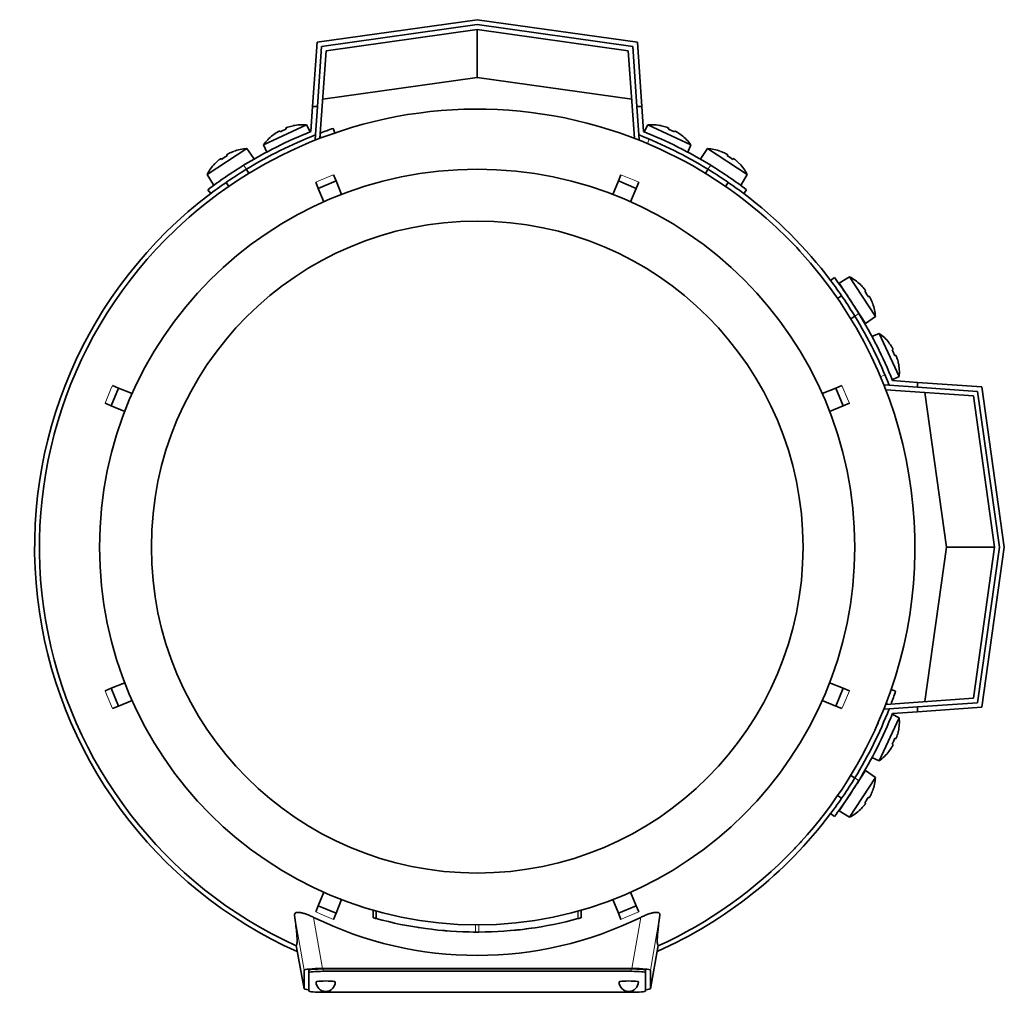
# Model space of a CAD drawing. Header units: millimetres. Extents: x -303 to -74, y -428 to 1006.
# Tile 1 of 26: x -303 to -262, y -428 to -388. Entities that reach past the tile are written whole.
import ezdxf

# ---------------------------------------------------------------- set-up
doc = ezdxf.new("R2010")
doc.units = ezdxf.units.MM
for name, color, linetype in [('LOW_134-18', 7, 'Continuous'), ('M5X8_UNI7687', 7, 'Continuous'), ('VSI134_DIFFUSORE', 7, 'Continuous'), ('VSI134_FILTRO_A', 7, 'Continuous'), ('VSI134_FILTRO_B', 7, 'Continuous'), ('VSI134_TERMINALE', 7, 'Continuous'), ('VSI134_TESTATA', 7, 'Continuous')]:
    doc.layers.add(name, color=color, linetype=linetype)

# ---------------------------------------------------------------- blocks, each defined once
blk = doc.blocks.new('SE2')
at = {"layer": 'LOW_134-18', "color": 7, "linetype": 'Continuous', "lineweight": 35}
for p, q in [((-283.695, -388.071), (-289.977, -388.954)), ((-277.413, -388.954), (-283.695, -388.071)), ((-289.977, -388.954), (-290.232, -392.596)), ((-277.158, -392.596), (-277.413, -388.954)), ((-290.437, -392.655), (-290.423, -392.456)), ((-276.968, -392.456), (-276.954, -392.655)), ((-290.391, -392.658), (-290.437, -392.655)), ((-276.954, -392.655), (-276.999, -392.658)), ((-266.769, -402.84), (-266.569, -402.854)), ((-263.067, -403.3), (-266.71, -403.045)), ((-262.184, -409.582), (-263.067, -403.3)), ((-263.067, -415.864), (-262.184, -409.582)), ((-266.71, -416.119), (-263.067, -415.864)), ((-266.569, -416.309), (-266.769, -416.323))]:
    blk.add_line(p, q, dxfattribs=at)
at = {"layer": 'M5X8_UNI7687', "color": 7, "linetype": 'Continuous', "lineweight": 35}
for p, q in [((-292.576, -392.869), (-290.789, -392.036)), ((-291.343, -392.069), (-291.344, -392.074)), ((-290.643, -392.328), (-290.789, -392.036)), ((-276.601, -392.036), (-276.748, -392.328)), ((-276.601, -392.036), (-274.814, -392.869)), ((-276.047, -392.069), (-276.046, -392.074)), ((-292.195, -392.466), (-292.19, -392.469)), ((-291.913, -392.295), (-291.893, -392.33)), ((-291.655, -392.175), (-291.642, -392.213)), ((-275.735, -392.175), (-275.749, -392.213)), ((-275.477, -392.295), (-275.498, -392.33)), ((-275.195, -392.466), (-275.2, -392.469)), ((-292.576, -392.869), (-292.447, -393.169)), ((-274.944, -393.169), (-274.814, -392.869)), ((-293.271, -393.026), (-294.925, -394.1)), ((-294.11, -393.284), (-294.09, -393.32)), ((-293.815, -393.141), (-293.815, -393.136)), ((-292.987, -393.438), (-293.271, -393.026)), ((-274.12, -393.026), (-274.404, -393.438)), ((-272.466, -394.1), (-274.12, -393.026)), ((-273.575, -393.141), (-273.576, -393.136)), ((-273.281, -393.284), (-273.3, -393.32)), ((-294.598, -393.65), (-294.603, -393.648)), ((-294.348, -393.439), (-294.323, -393.471)), ((-273.043, -393.439), (-273.068, -393.471)), ((-272.787, -393.648), (-272.792, -393.65)), ((-294.925, -394.1), (-294.664, -394.527)), ((-293.185, -394.051), (-293.293, -393.884)), ((-274.097, -393.884), (-274.206, -394.051)), ((-272.726, -394.527), (-272.466, -394.1)), ((-294.132, -394.429), (-294.023, -394.596)), ((-273.367, -394.596), (-273.258, -394.429)), ((-268.214, -398.352), (-268.641, -398.613)), ((-268.641, -398.613), (-267.551, -400.29)), ((-267.139, -400.006), (-268.214, -398.352)), ((-267.763, -398.679), (-267.761, -398.674)), ((-267.552, -398.929), (-267.584, -398.954)), ((-268.542, -399.145), (-268.709, -399.254)), ((-267.398, -399.167), (-267.434, -399.187)), ((-267.255, -399.462), (-267.249, -399.462)), ((-268.165, -400.092), (-267.997, -399.984)), ((-267.551, -400.29), (-267.139, -400.006)), ((-266.983, -400.701), (-267.283, -400.83)), ((-266.983, -400.701), (-266.149, -402.488)), ((-266.58, -401.082), (-266.582, -401.087)), ((-266.408, -401.364), (-266.443, -401.384)), ((-266.288, -401.621), (-266.326, -401.635)), ((-266.188, -401.933), (-266.182, -401.934)), ((-266.441, -402.634), (-266.149, -402.488)), ((-266.149, -416.676), (-266.983, -418.463)), ((-266.149, -416.676), (-266.441, -416.529)), ((-266.288, -417.542), (-266.326, -417.528)), ((-266.188, -417.231), (-266.182, -417.23)), ((-266.408, -417.8), (-266.443, -417.779)), ((-267.283, -418.333), (-266.983, -418.463)), ((-266.58, -418.081), (-266.582, -418.077)), ((-267.551, -418.873), (-268.641, -420.551)), ((-268.214, -420.811), (-267.139, -419.157)), ((-267.997, -419.18), (-268.179, -419.062)), ((-267.139, -419.157), (-267.551, -418.873)), ((-268.719, -419.904), (-268.542, -420.019)), ((-267.398, -419.996), (-267.434, -419.977)), ((-267.255, -419.702), (-267.249, -419.701)), ((-267.552, -420.234), (-267.584, -420.209)), ((-268.641, -420.551), (-268.214, -420.811)), ((-267.763, -420.485), (-267.761, -420.49))]:
    blk.add_line(p, q, dxfattribs=at)
for centre, radius, start, end in [((-290.947, -394.03), 2, 85.4586, 101.4084), ((-276.443, -394.03), 2, 78.5916, 94.5414), ((-290.947, -394.03), 2, 128.5916, 144.5414), ((-276.443, -394.03), 2, 35.4586, 51.4084), ((-293.15, -395.022), 2, 93.4586, 109.4084), ((-274.24, -395.022), 2, 70.5916, 86.5414), ((-293.15, -395.022), 2, 136.5916, 152.5414), ((-293.268, -393.74), 0.1, 123, 146.6899), ((-274.123, -393.74), 0.1, 33.3101, 57), ((-274.24, -395.022), 2, 27.4586, 43.4084), ((-294.274, -394.393), 0.1, 99.1315, 123), ((-273.116, -394.393), 0.1, 57, 79.9062), ((-269.136, -400.127), 2, 46.5916, 62.5414), ((-268.507, -399.003), 0.1, 9.1315, 33), ((-269.136, -400.127), 2, 3.4586, 19.4084), ((-267.853, -400.009), 0.1, 33, 56.6899), ((-268.143, -402.33), 2, 38.5916, 54.5414), ((-268.143, -402.33), 2, 355.4586, 11.4084), ((-268.143, -416.834), 2, 348.5916, 4.5414), ((-268.143, -416.834), 2, 305.4586, 321.4084), ((-269.136, -419.037), 2, 340.5916, 356.5414), ((-267.853, -419.154), 0.1, 303.3101, 327), ((-268.507, -420.161), 0.1, 327, 349.9062), ((-269.136, -419.037), 2, 297.4586, 313.4084)]:
    blk.add_arc(centre, radius, start, end, dxfattribs=at)
for centre, major_axis, ratio, start_param, end_param in [((-290.948, -394.027), (1.812, 0.845), 0.996195, 1.335108, 1.449667), ((-276.442, -394.027), (-1.812, 0.845), 0.996195, 4.833518, 4.948078), ((-290.948, -394.027), (-1.812, -0.845), 0.996195, 4.833518, 4.948078), ((-291.134, -393.629), (1.678, 0.783), 0.811251, 1.49595, 1.645642), ((-276.256, -393.629), (1.678, -0.783), 0.811251, 1.49595, 1.645642), ((-276.442, -394.027), (1.812, -0.845), 0.996195, 1.335108, 1.449667), ((-293.391, -394.652), (1.553, 1.009), 0.811251, 1.49595, 1.645642), ((-293.152, -395.02), (1.677, 1.089), 0.996195, 1.335108, 1.449667), ((-274.239, -395.02), (-1.677, 1.089), 0.996195, 4.833518, 4.948078), ((-274, -394.652), (1.553, -1.009), 0.811251, 1.49595, 1.645642), ((-293.152, -395.02), (-1.677, -1.089), 0.996195, 4.833518, 4.948078), ((-274.239, -395.02), (1.677, -1.089), 0.996195, 1.335108, 1.449667), ((-269.134, -400.125), (-1.089, 1.677), 0.996195, 4.833518, 4.948078), ((-268.765, -399.886), (1.009, -1.553), 0.811251, 1.49595, 1.645642), ((-269.134, -400.125), (1.089, -1.677), 0.996195, 1.335108, 1.449667), ((-268.14, -402.329), (-0.845, 1.812), 0.996195, 4.833518, 4.948078), ((-267.743, -402.143), (0.783, -1.678), 0.811251, 1.49595, 1.645642), ((-268.14, -402.329), (0.845, -1.812), 0.996195, 1.335108, 1.449667), ((-267.743, -417.021), (-0.783, -1.678), 0.811251, 1.49595, 1.645642), ((-268.14, -416.835), (0.845, 1.812), 0.996195, 4.833518, 4.948078), ((-268.14, -416.835), (-0.845, -1.812), 0.996195, 1.335108, 1.449667), ((-268.765, -419.277), (-1.009, -1.553), 0.811251, 1.49595, 1.645642), ((-269.134, -419.038), (1.089, 1.677), 0.996195, 4.833518, 4.948078), ((-269.134, -419.038), (-1.089, -1.677), 0.996195, 1.335108, 1.449667)]:
    blk.add_ellipse(centre, major_axis=major_axis, ratio=ratio, start_param=start_param, end_param=end_param, dxfattribs=at)
for points in [[(-291.565, -392.133), (-291.569, -392.134), (-291.575, -392.136), (-291.584, -392.139), (-291.593, -392.142), (-291.601, -392.145), (-291.609, -392.148), (-291.617, -392.152), (-291.624, -392.155), (-291.631, -392.158), (-291.637, -392.161), (-291.642, -392.164), (-291.647, -392.166), (-291.65, -392.168), (-291.653, -392.17), (-291.655, -392.172), (-291.656, -392.174), (-291.656, -392.174), (-291.655, -392.175)], [(-275.735, -392.175), (-275.735, -392.174), (-275.735, -392.174), (-275.736, -392.172), (-275.738, -392.17), (-275.74, -392.168), (-275.744, -392.166), (-275.748, -392.164), (-275.753, -392.161), (-275.759, -392.158), (-275.766, -392.155), (-275.774, -392.152), (-275.781, -392.148), (-275.789, -392.145), (-275.798, -392.142), (-275.806, -392.139), (-275.815, -392.136), (-275.822, -392.134), (-275.825, -392.133)], [(-291.913, -392.295), (-291.913, -392.294), (-291.914, -392.294), (-291.916, -392.294), (-291.918, -392.294), (-291.921, -392.295), (-291.925, -392.296), (-291.93, -392.298), (-291.936, -392.3), (-291.942, -392.303), (-291.948, -392.306), (-291.956, -392.31), (-291.963, -392.314), (-291.971, -392.318), (-291.978, -392.322), (-291.986, -392.327), (-291.994, -392.331), (-292, -392.335), (-292.003, -392.337)], [(-275.387, -392.337), (-275.39, -392.335), (-275.396, -392.331), (-275.404, -392.327), (-275.412, -392.322), (-275.42, -392.318), (-275.427, -392.314), (-275.435, -392.31), (-275.442, -392.306), (-275.449, -392.303), (-275.455, -392.3), (-275.46, -392.298), (-275.465, -392.296), (-275.469, -392.295), (-275.472, -392.294), (-275.475, -392.294), (-275.476, -392.294), (-275.477, -392.294), (-275.477, -392.295)], [(-294.026, -393.23), (-294.029, -393.232), (-294.035, -393.235), (-294.044, -393.239), (-294.052, -393.243), (-294.06, -393.248), (-294.067, -393.252), (-294.074, -393.256), (-294.081, -393.26), (-294.088, -393.264), (-294.093, -393.268), (-294.098, -393.271), (-294.102, -393.274), (-294.105, -393.277), (-294.107, -393.279), (-294.109, -393.281), (-294.11, -393.283), (-294.11, -393.284), (-294.11, -393.284)], [(-273.281, -393.284), (-273.281, -393.284), (-273.281, -393.283), (-273.281, -393.281), (-273.283, -393.279), (-273.285, -393.277), (-273.288, -393.274), (-273.292, -393.271), (-273.297, -393.268), (-273.303, -393.264), (-273.309, -393.26), (-273.316, -393.256), (-273.323, -393.252), (-273.331, -393.248), (-273.338, -393.243), (-273.346, -393.239), (-273.355, -393.235), (-273.361, -393.232), (-273.364, -393.23)], [(-294.348, -393.439), (-294.348, -393.439), (-294.349, -393.438), (-294.351, -393.438), (-294.353, -393.439), (-294.356, -393.44), (-294.36, -393.442), (-294.364, -393.444), (-294.369, -393.447), (-294.375, -393.451), (-294.381, -393.455), (-294.388, -393.46), (-294.395, -393.465), (-294.402, -393.47), (-294.409, -393.475), (-294.416, -393.481), (-294.423, -393.487), (-294.429, -393.491), (-294.431, -393.493)], [(-272.959, -393.493), (-272.962, -393.491), (-272.967, -393.487), (-272.975, -393.481), (-272.982, -393.475), (-272.989, -393.47), (-272.996, -393.465), (-273.002, -393.46), (-273.009, -393.455), (-273.015, -393.451), (-273.021, -393.447), (-273.026, -393.444), (-273.03, -393.442), (-273.034, -393.44), (-273.037, -393.439), (-273.04, -393.438), (-273.042, -393.438), (-273.042, -393.439), (-273.043, -393.439)], [(-267.552, -398.929), (-267.552, -398.929), (-267.552, -398.928), (-267.552, -398.926), (-267.552, -398.924), (-267.553, -398.921), (-267.555, -398.917), (-267.558, -398.913), (-267.561, -398.908), (-267.564, -398.902), (-267.568, -398.896), (-267.573, -398.889), (-267.578, -398.882), (-267.583, -398.875), (-267.588, -398.868), (-267.594, -398.861), (-267.6, -398.854), (-267.604, -398.848), (-267.607, -398.846)], [(-267.343, -399.251), (-267.345, -399.248), (-267.348, -399.242), (-267.352, -399.233), (-267.357, -399.225), (-267.361, -399.217), (-267.365, -399.21), (-267.369, -399.203), (-267.373, -399.196), (-267.377, -399.189), (-267.381, -399.184), (-267.385, -399.179), (-267.388, -399.175), (-267.39, -399.172), (-267.393, -399.17), (-267.395, -399.168), (-267.396, -399.167), (-267.397, -399.167), (-267.398, -399.167)], [(-266.408, -401.364), (-266.408, -401.364), (-266.407, -401.363), (-266.407, -401.361), (-266.407, -401.359), (-266.408, -401.356), (-266.409, -401.352), (-266.411, -401.347), (-266.413, -401.341), (-266.416, -401.335), (-266.419, -401.329), (-266.423, -401.321), (-266.427, -401.314), (-266.431, -401.306), (-266.435, -401.299), (-266.44, -401.291), (-266.445, -401.283), (-266.448, -401.277), (-266.45, -401.274)], [(-266.246, -401.712), (-266.247, -401.708), (-266.249, -401.702), (-266.252, -401.693), (-266.256, -401.684), (-266.259, -401.676), (-266.262, -401.668), (-266.265, -401.66), (-266.268, -401.653), (-266.271, -401.646), (-266.274, -401.64), (-266.277, -401.635), (-266.279, -401.63), (-266.282, -401.627), (-266.284, -401.624), (-266.285, -401.622), (-266.287, -401.621), (-266.288, -401.621), (-266.288, -401.621)], [(-266.288, -417.542), (-266.288, -417.542), (-266.287, -417.542), (-266.285, -417.541), (-266.284, -417.539), (-266.282, -417.537), (-266.279, -417.533), (-266.277, -417.529), (-266.274, -417.524), (-266.271, -417.518), (-266.268, -417.511), (-266.265, -417.503), (-266.262, -417.496), (-266.259, -417.488), (-266.256, -417.479), (-266.252, -417.471), (-266.249, -417.462), (-266.247, -417.455), (-266.246, -417.452)], [(-266.45, -417.89), (-266.448, -417.887), (-266.445, -417.881), (-266.44, -417.873), (-266.435, -417.865), (-266.431, -417.857), (-266.427, -417.85), (-266.423, -417.842), (-266.419, -417.835), (-266.416, -417.828), (-266.413, -417.822), (-266.411, -417.817), (-266.409, -417.812), (-266.408, -417.808), (-266.407, -417.805), (-266.407, -417.802), (-266.407, -417.8), (-266.408, -417.8), (-266.408, -417.8)], [(-267.398, -419.996), (-267.397, -419.996), (-267.396, -419.996), (-267.395, -419.996), (-267.393, -419.994), (-267.39, -419.992), (-267.388, -419.989), (-267.385, -419.985), (-267.381, -419.98), (-267.377, -419.974), (-267.373, -419.968), (-267.369, -419.961), (-267.365, -419.954), (-267.361, -419.946), (-267.357, -419.939), (-267.352, -419.931), (-267.348, -419.922), (-267.345, -419.916), (-267.343, -419.913)], [(-267.607, -420.318), (-267.604, -420.315), (-267.6, -420.31), (-267.594, -420.302), (-267.588, -420.295), (-267.583, -420.288), (-267.578, -420.281), (-267.573, -420.275), (-267.568, -420.268), (-267.564, -420.262), (-267.561, -420.256), (-267.558, -420.251), (-267.555, -420.247), (-267.553, -420.243), (-267.552, -420.24), (-267.552, -420.237), (-267.552, -420.235), (-267.552, -420.235), (-267.552, -420.234)]]:
    blk.add_open_spline(points, degree=3, dxfattribs=at)
at = {"layer": 'VSI134_DIFFUSORE', "color": 7, "linetype": 'Continuous', "lineweight": 35}
for start, end in [(335.6429, 336.5044), (316.2831, 317.7924)]:
    blk.add_arc((-283.695, -409.582), 18.2, start, end, dxfattribs=at)
at = {"layer": 'VSI134_FILTRO_A', "color": 4, "linetype": 'Continuous', "lineweight": 9}
for p, q in [((-290.185, -392.578), (-290.223, -392.467)), ((-266.58, -416.11), (-266.691, -416.071))]:
    blk.add_line(p, q, dxfattribs=at)
at = {"layer": 'VSI134_FILTRO_A', "color": 7, "linetype": 'Continuous', "lineweight": 35}
for p, q in [((-289.62, -392.373), (-289.686, -392.184)), ((-266.298, -415.572), (-266.487, -415.507))]:
    blk.add_line(p, q, dxfattribs=at)
for start, end in [(109, 110.7573), (127.0241, 246.0068), (339.2424, 341), (293.9932, 322.9759)]:
    blk.add_arc((-283.695, -409.582), 18.4, start, end, dxfattribs=at)
at = {"layer": 'VSI134_FILTRO_B', "color": 7, "linetype": 'Continuous', "lineweight": 35}
blk.add_line((-277.161, -392.56), (-277.173, -392.591), dxfattribs=at)
at = {"layer": 'VSI134_FILTRO_B', "color": 4, "linetype": 'Continuous', "lineweight": 9}
for p, q in [((-276.545, -392.628), (-276.616, -392.815)), ((-266.928, -402.503), (-266.741, -402.431))]:
    blk.add_line(p, q, dxfattribs=at)
at = {"layer": 'VSI134_FILTRO_B', "color": 7, "linetype": 'Continuous', "lineweight": 35}
blk.add_arc((-283.695, -409.582), 18.4, 37.0241, 52.9759, dxfattribs=at)
at = {"layer": 'VSI134_TERMINALE', "color": 7, "linetype": 'Continuous', "lineweight": 35}
for p, q in [((-290.354, -388.603), (-283.695, -387.667)), ((-283.695, -387.869), (-290.165, -388.778)), ((-283.695, -387.667), (-277.037, -388.603)), ((-277.225, -388.778), (-283.695, -387.869)), ((-283.695, -390.071), (-283.695, -388.071)), ((-290.54, -391.271), (-290.354, -388.603)), ((-290.165, -388.778), (-290.34, -391.271)), ((-277.051, -391.271), (-277.225, -388.778)), ((-277.037, -388.603), (-276.85, -391.271)), ((-283.695, -390.071), (-290.118, -390.973)), ((-277.272, -390.973), (-283.695, -390.071)), ((-290.613, -392.316), (-290.54, -391.271)), ((-290.54, -391.271), (-290.34, -391.271)), ((-290.423, -392.456), (-290.34, -391.271)), ((-276.968, -392.456), (-277.051, -391.271)), ((-277.051, -391.271), (-276.85, -391.271)), ((-276.777, -392.316), (-276.85, -391.271)), ((-294.895, -394.732), (-294.775, -394.892)), ((-272.616, -394.892), (-272.495, -394.732)), ((-268.845, -398.382), (-269.005, -398.502)), ((-266.43, -402.664), (-265.384, -402.737)), ((-265.384, -402.737), (-262.716, -402.923)), ((-265.384, -402.737), (-265.384, -402.937)), ((-266.569, -402.854), (-265.384, -402.937)), ((-262.891, -403.112), (-265.384, -402.937)), ((-264.184, -409.582), (-265.087, -403.159)), ((-261.982, -409.582), (-262.891, -403.112)), ((-262.716, -402.923), (-261.78, -409.582)), ((-265.087, -416.005), (-264.184, -409.582)), ((-264.184, -409.582), (-262.184, -409.582)), ((-262.891, -416.052), (-261.982, -409.582)), ((-261.78, -409.582), (-262.716, -416.24)), ((-266.569, -416.309), (-265.384, -416.226)), ((-265.384, -416.226), (-262.891, -416.052)), ((-265.384, -416.226), (-265.384, -416.427)), ((-262.716, -416.24), (-265.384, -416.427)), ((-266.43, -416.5), (-265.384, -416.427)), ((-269.005, -420.661), (-268.845, -420.782))]:
    blk.add_line(p, q, dxfattribs=at)
at = {"layer": 'VSI134_TERMINALE', "color": 4, "linetype": 'Continuous', "lineweight": 9}
for p, q in [((-293.405, -393.718), (-293.284, -393.878)), ((-274.106, -393.878), (-273.985, -393.718)), ((-267.831, -399.871), (-267.992, -399.992)), ((-267.992, -419.171), (-267.831, -419.292))]:
    blk.add_line(p, q, dxfattribs=at)
at = {"layer": 'VSI134_TERMINALE', "color": 7, "linetype": 'Continuous', "lineweight": 35}
for radius, start, end in [(18.6, 111.8355, 121.4706), (18.4, 111.4458, 121.4101), (18.4, 58.5899, 68.5542), (18.6, 58.5294, 68.1645), (18.6, 121.4706, 127.0241), (18.6, 52.9759, 58.5294), (18.4, 121.4101, 127.0241), (18.4, 52.9759, 58.5899), (18.4, 31.4101, 37.0241), (18.6, 31.4706, 37.0241), (18.6, 21.8355, 31.4706), (18.4, 21.4458, 31.4101), (18.4, 328.5899, 338.5542), (18.6, 328.5294, 338.1645), (18.4, 322.9759, 328.5899), (18.6, 322.9759, 328.5294)]:
    blk.add_arc((-283.695, -409.582), radius, start, end, dxfattribs=at)
at = {"layer": 'VSI134_TESTATA', "color": 7, "linetype": 'Continuous', "lineweight": 35}
for p, q in [((-290.951, -392.891), (-291.114, -392.963)), ((-289.671, -394.109), (-289.563, -394.369)), ((-277.827, -394.369), (-277.719, -394.109)), ((-290.302, -394.676), (-290.41, -394.416)), ((-290.302, -394.676), (-289.563, -394.369)), ((-289.563, -394.369), (-289.332, -394.929)), ((-278.059, -394.929), (-277.827, -394.369)), ((-277.827, -394.369), (-277.088, -394.676)), ((-276.98, -394.416), (-277.088, -394.676)), ((-290.071, -395.235), (-290.302, -394.676)), ((-277.088, -394.676), (-277.319, -395.235)), ((-298.907, -403.714), (-298.601, -402.975)), ((-298.861, -402.867), (-298.601, -402.975)), ((-298.601, -402.975), (-298.042, -403.206)), ((-269.348, -403.206), (-268.789, -402.975)), ((-268.789, -402.975), (-268.529, -402.867)), ((-268.789, -402.975), (-268.483, -403.714)), ((-298.907, -403.714), (-299.167, -403.606)), ((-268.223, -403.606), (-268.483, -403.714)), ((-298.348, -403.945), (-298.907, -403.714)), ((-268.483, -403.714), (-269.042, -403.945)), ((-299.167, -415.558), (-298.907, -415.45)), ((-298.907, -415.45), (-298.348, -415.218)), ((-298.601, -416.189), (-298.907, -415.45)), ((-269.042, -415.218), (-268.483, -415.45)), ((-268.483, -415.45), (-268.789, -416.189)), ((-268.483, -415.45), (-268.223, -415.558)), ((-298.601, -416.189), (-298.861, -416.297)), ((-298.042, -415.958), (-298.601, -416.189)), ((-268.789, -416.189), (-269.348, -415.958)), ((-268.529, -416.297), (-268.789, -416.189)), ((-268.153, -419.052), (-268.176, -419.057)), ((-268.722, -419.929), (-268.729, -419.897)), ((-290.302, -424.488), (-290.071, -423.929)), ((-277.319, -423.929), (-277.088, -424.488)), ((-290.41, -424.748), (-290.302, -424.488)), ((-289.563, -424.794), (-290.302, -424.488)), ((-289.332, -424.235), (-289.563, -424.794)), ((-277.827, -424.794), (-278.059, -424.235)), ((-277.088, -424.488), (-277.827, -424.794)), ((-277.088, -424.488), (-276.98, -424.748)), ((-289.563, -424.794), (-289.671, -425.054)), ((-288.026, -424.673), (-288.026, -424.985)), ((-288.017, -424.675), (-288.017, -424.987)), ((-287.893, -424.71), (-287.893, -425.021)), ((-279.368, -424.986), (-279.368, -424.674)), ((-279.367, -424.986), (-279.367, -424.674)), ((-277.719, -425.054), (-277.827, -424.794)), ((-279.505, -425.023), (-279.494, -425.02)), ((-286.098, -425.4), (-286.096, -425.401)), ((-284.883, -425.538), (-284.883, -425.538)), ((-282.496, -425.537), (-282.496, -425.537)), ((-291.224, -426.137), (-290.895, -427.935)), ((-276.495, -427.935), (-276.167, -426.138)), ((-290.895, -427.934), (-290.895, -427.167)), ((-290.695, -427.266), (-290.695, -427.167)), ((-290.695, -427.266), (-290.695, -428.033)), ((-290.131, -427.097), (-277.259, -427.097)), ((-277.295, -427.114), (-290.095, -427.114)), ((-277.295, -427.214), (-290.095, -427.214)), ((-276.695, -427.266), (-276.695, -427.167)), ((-276.695, -428.033), (-276.695, -427.266)), ((-276.495, -427.167), (-276.495, -427.934)), ((-290.095, -428.085), (-277.295, -428.085))]:
    blk.add_line(p, q, dxfattribs=at)
at = {"layer": 'VSI134_TESTATA', "color": 4, "linetype": 'Continuous', "lineweight": 9}
for p, q in [((-289.854, -394.185), (-290.41, -394.416)), ((-289.854, -394.185), (-289.671, -394.109)), ((-277.163, -394.34), (-277.719, -394.109)), ((-277.163, -394.34), (-276.98, -394.416)), ((-298.937, -403.05), (-299.167, -403.606)), ((-298.937, -403.05), (-298.861, -402.867)), ((-268.299, -403.423), (-268.529, -402.867)), ((-268.299, -403.423), (-268.223, -403.606)), ((-299.092, -415.74), (-299.167, -415.558)), ((-299.092, -415.74), (-298.861, -416.297)), ((-268.453, -416.114), (-268.223, -415.558)), ((-268.453, -416.114), (-268.529, -416.297)), ((-290.895, -427.167), (-291.288, -424.878)), ((-290.227, -424.824), (-290.41, -424.748)), ((-290.227, -424.824), (-289.671, -425.054)), ((-288.017, -424.987), (-288.017, -424.675)), ((-279.505, -425.023), (-279.505, -424.712)), ((-279.494, -425.02), (-279.494, -424.709)), ((-279.369, -424.986), (-279.369, -424.674)), ((-277.537, -424.978), (-276.98, -424.748)), ((-276.103, -424.878), (-276.495, -427.167)), ((-290.131, -427.097), (-290.496, -424.971)), ((-283.766, -425.582), (-283.766, -425.282)), ((-283.624, -425.582), (-283.624, -425.282)), ((-277.537, -424.978), (-277.719, -425.054)), ((-276.895, -424.971), (-277.259, -427.097)), ((-291.224, -426.136), (-290.895, -427.934)), ((-276.495, -427.934), (-276.167, -426.136)), ((-290.095, -427.214), (-290.095, -427.114)), ((-277.295, -427.214), (-277.295, -427.114))]:
    blk.add_line(p, q, dxfattribs=at)
at = {"layer": 'VSI134_TESTATA', "color": 7, "linetype": 'Continuous', "lineweight": 35}
for radius in [15.7, 13.547]:
    blk.add_circle((-283.695, -409.582), radius, dxfattribs=at)
for centre, radius, start, end in [((-283.695, -409.582), 18.2, 66.5051, 114.0561), ((-283.695, -409.582), 18.2, 114.0561, 133.594), ((-283.695, -409.582), 18.2, 47.4949, 66.5051), ((-283.695, -409.582), 18.2, 42.5051, 47.4949), ((-283.695, -409.582), 18.2, 133.594, 245.5753), ((-283.695, -409.582), 18.2, 336.505, 42.5051), ((-283.695, -409.582), 18.2, 316.4064, 336.505), ((-283.695, -409.582), 18.2, 294.4247, 316.2831), ((-283.695, -411.147), 15.406, 243.8059, 296.1941), ((-283.917, -410.385), 15.166, 254.3174, 254.8013), ((-283.695, -409.582), 16, 254.3278, 254.3303), ((-283.696, -409.584), 15.997, 254.7875, 269.7463), ((-283.695, -409.582), 16, 270.2544, 285.1819), ((-283.695, -409.582), 16, 285.1934, 285.3228), ((-283.27, -411.12), 14.404, 285.1964, 285.7129), ((-283.695, -409.582), 16, 261.0009, 261.3628), ((-283.695, -409.582), 16, 264.8308, 265.4118), ((-283.692, -409.218), 16.363, 269.4577, 269.6802), ((-283.695, -409.582), 16, 269.745, 270.2544), ((-283.693, -409.6), 15.982, 275.1156, 278.5117), ((-289.995, -427.65), 0.4, 180, 270), ((-289.995, -427.65), 0.4, 270, 0), ((-277.395, -427.65), 0.4, 180, 270), ((-277.395, -427.65), 0.4, 270, 0)]:
    blk.add_arc(centre, radius, start, end, dxfattribs=at)
for centre, major_axis, ratio, start_param, end_param in [((-290.083, -427.171), (0.812, -0.004), 0.091176, 1.630723, 3.142092), ((-290.095, -427.167), (0.6, 0), 0.087156, 1.570796, 3.141593), ((-290.095, -427.266), (0.6, 0), 0.087156, 1.570796, 3.141593), ((-277.295, -427.167), (0.6, 0), 0.087156, 0, 1.570796), ((-277.295, -427.266), (0.6, 0), 0.087156, 0, 1.570796), ((-277.307, -427.171), (-0.812, -0.004), 0.091176, 3.141094, 4.652463), ((-289.995, -427.65), (0.4, 0), 0.087156, 0, 3.141593), ((-277.395, -427.65), (0.4, 0), 0.087156, 0, 3.141593), ((-290.083, -427.929), (0.812, 0.004), 0.091176, 3.141095, 3.858067), ((-290.095, -428.033), (-0.6, 0), 0.087156, 0, 1.570796), ((-277.295, -428.033), (-0.6, 0), 0.087156, 1.570796, 3.141593), ((-277.307, -427.929), (-0.812, 0.004), 0.091176, 2.425118, 3.142091)]:
    blk.add_ellipse(centre, major_axis=major_axis, ratio=ratio, start_param=start_param, end_param=end_param, dxfattribs=at)
for points, knots in [([(-291.288, -424.878), (-291.29, -424.859), (-291.289, -424.842), (-291.276, -424.811), (-291.264, -424.797), (-291.23, -424.777), (-291.207, -424.77), (-291.149, -424.763), (-291.114, -424.764), (-291.055, -424.771), (-291.033, -424.775), (-290.989, -424.783), (-290.966, -424.789), (-290.919, -424.801), (-290.895, -424.808), (-290.846, -424.824), (-290.821, -424.833), (-290.746, -424.86), (-290.696, -424.88), (-290.595, -424.924), (-290.545, -424.947), (-290.496, -424.971)], [0, 0, 0, 0, 0.125, 0.125, 0.25, 0.25, 0.375, 0.375, 0.5, 0.5, 0.5625, 0.5625, 0.625, 0.625, 0.6875, 0.6875, 0.75, 0.75, 0.875, 0.875, 1, 1, 1, 1]), ([(-291.224, -426.136), (-291.218, -426.132), (-291.212, -426.128), (-291.201, -426.113), (-291.197, -426.102), (-291.189, -426.07), (-291.186, -426.048), (-291.182, -425.994), (-291.182, -425.962), (-291.183, -425.839), (-291.19, -425.725), (-291.222, -425.394), (-291.247, -425.179), (-291.288, -424.878)], [0, 0, 0, 0, 0.125, 0.125, 0.25, 0.25, 0.375, 0.375, 0.5, 0.5, 0.75, 0.75, 1, 1, 1, 1]), ([(-276.895, -424.971), (-276.846, -424.947), (-276.796, -424.924), (-276.696, -424.881), (-276.645, -424.86), (-276.545, -424.824), (-276.496, -424.808), (-276.401, -424.783), (-276.357, -424.774), (-276.298, -424.766), (-276.279, -424.765), (-276.244, -424.764), (-276.228, -424.765), (-276.184, -424.77), (-276.161, -424.777), (-276.126, -424.797), (-276.115, -424.811), (-276.102, -424.842), (-276.1, -424.859), (-276.103, -424.878)], [0, 0, 0, 0, 0.125, 0.125, 0.25, 0.25, 0.375, 0.375, 0.5, 0.5, 0.5625, 0.5625, 0.625, 0.625, 0.75, 0.75, 0.875, 0.875, 1, 1, 1, 1]), ([(-276.103, -424.878), (-276.143, -425.178), (-276.168, -425.393), (-276.192, -425.642), (-276.198, -425.712), (-276.206, -425.831), (-276.208, -425.88), (-276.209, -425.962), (-276.208, -425.995), (-276.204, -426.049), (-276.201, -426.07), (-276.194, -426.102), (-276.189, -426.113), (-276.178, -426.128), (-276.172, -426.132), (-276.167, -426.136)], [0, 0, 0, 0, 0.25, 0.25, 0.375, 0.375, 0.5, 0.5, 0.625, 0.625, 0.75, 0.75, 0.875, 0.875, 1, 1, 1, 1])]:
    blk.add_open_spline(points, degree=3, knots=knots, dxfattribs=at)
blk.add_open_spline([(-284.939, -425.533), (-284.961, -425.532), (-284.975, -425.531), (-284.975, -425.531)], degree=3, dxfattribs=at)

msp = doc.modelspace()

# ---------------------------------------------------------------- block references
msp.add_blockref('SE2', (0, 0))

doc.saveas('drawing.dxf')
